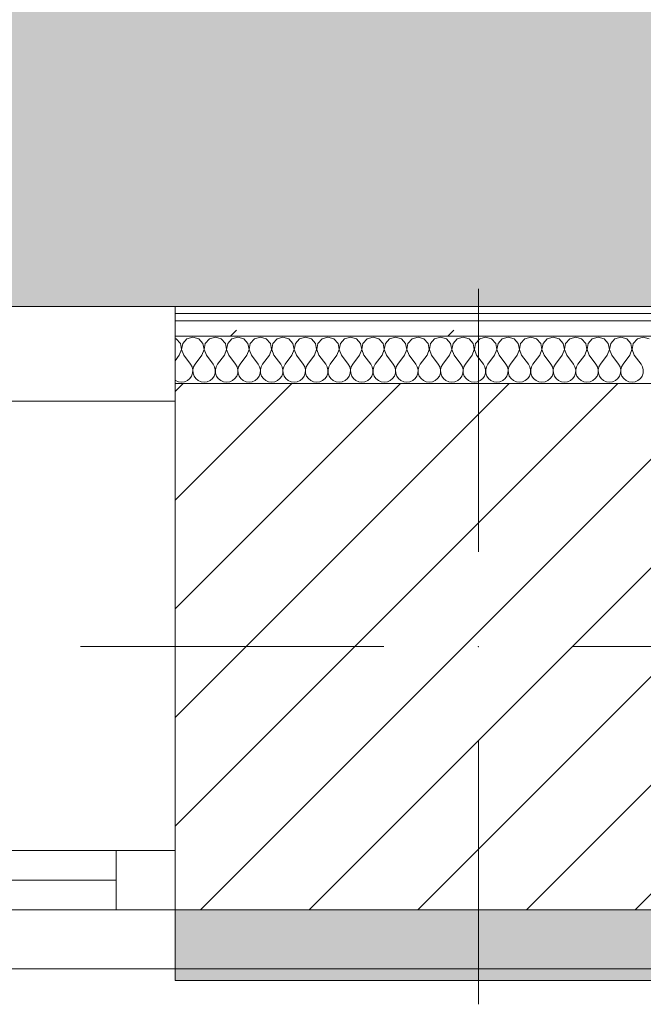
# Model space of a CAD drawing. Header units: millimetres. Extents: x -30280 to 19093, y -19284 to 4746.
# Tile 59 of 132: x -19165 to -18638, y -1719 to -886. Entities that reach past the tile are written whole.
import ezdxf

# ---------------------------------------------------------------- set-up
doc = ezdxf.new("R2010")
doc.units = ezdxf.units.MM
doc.header["$MEASUREMENT"] = 0
doc.linetypes.add('Wipeout_Contour', pattern=[1000, 0, -1000])
for name, color, linetype in [('10_ESTR_Pilars', 7, 'Continuous'), ('12_FAÇ_Façana', 7, 'Continuous'), ('Nuevo_07_CR_Cel Ras pladur', 7, 'Continuous'), ('Nuevo_08_E_Envans secs', 7, 'Continuous'), ('Ventanas Archicad', 7, 'Continuous')]:
    doc.layers.add(name, color=color, linetype=linetype)
for name, color, linetype, lineweight in [('10_ESTR_Pilars_Pluma_Nº__20', 1, 'Continuous', 5), ('10_ESTR_Pilars_Pluma_Nº__28', 7, 'Continuous', 20), ('10_ESTR_Pilars_Pluma_Nº__42', 8, 'Continuous', 25), ('12_FAÇ_Façana_Pluma_Nº__1', 7, 'Continuous', 5), ('12_FAÇ_Façana_Pluma_Nº__2', 8, 'Continuous', 5), ('12_FAÇ_Façana_Pluma_Nº__7', 7, 'Continuous', 5), ('Nuevo_08_E_Envans secs_Pluma_Nº__1', 7, 'Continuous', 5), ('Ventanas Archicad_Pluma_Nº__1', 7, 'Continuous', 5), ('Ventanas Archicad_Pluma_Nº__7', 7, 'Continuous', 5)]:
    doc.layers.add(name, color=color, linetype=linetype, lineweight=lineweight)
for name, color, linetype, lineweight, true_color in [('12_FAÇ_Façana_Pluma_Nº__102', 7, 'Continuous', 5, 0xcccccc), ('12_FAÇ_Façana_Pluma_Nº__174', 7, 'Continuous', 13, 0xe4ad2c), ('12_FAÇ_Façana_Pluma_Nº__176', 7, 'Continuous', 15, 0x93a0c6), ('Nuevo_07_CR_Cel Ras pladur_Pluma_Nº__102', 7, 'Continuous', 5, 0xcccccc), ('Nuevo_08_E_Envans secs_Pluma_Nº__102', 7, 'Continuous', 5, 0xcccccc), ('Nuevo_08_E_Envans secs_Pluma_Nº__171', 171, 'Continuous', 13, 0xaaaaff), ('Nuevo_08_E_Envans secs_Pluma_Nº__177', 7, 'Continuous', 15, 0xf7e046)]:
    doc.layers.add(name, color=color, linetype=linetype, lineweight=lineweight, true_color=true_color)
pattern_1 = [(45, (0, 0), (-183.8478, 183.8478), [195, -65]), (45, (7e-14, 183.85), (-183.8478, 183.8478), [195, -65])]

# ---------------------------------------------------------------- blocks, each defined once
blk = doc.blocks.new('Muro_13_1', base_point=(-19033.93, -1193.98))
at = {"layer": '12_FAÇ_Façana_Pluma_Nº__102', "linetype": 'Continuous', "lineweight": 0, "true_color": 0xe5e5e5}
for points in [[(-19033.93, -1688.98), (-18136.43, -1688.98), (-18136.43, -1598.98), (-18521.11, -1598.98), (-18521.11, -1638.98), (-19033.93, -1638.98)], [(-19033.93, -1698.98), (-18136.43, -1698.98), (-18136.43, -1688.98), (-19033.93, -1688.98)]]:
    blk.add_hatch(color=254, dxfattribs=at).paths.add_polyline_path(points)
at = {"layer": '12_FAÇ_Façana_Pluma_Nº__174', "linetype": 'Continuous', "lineweight": 13, "true_color": 0xe4ad2c}
h = blk.add_hatch(dxfattribs=at)
h.set_pattern_fill('SATE_Aislamiento_0001', color=42, style=0, pattern_type=2)
h.set_pattern_definition([(45, (0, 0), (-21.213203, 21.213203), []), (135, (0, 0), (21.213203, 21.213203), [])])
h.paths.add_polyline_path([(-18136.43, -1418.98), (-18521.11, -1418.98), (-18521.11, -1598.98), (-18136.43, -1598.98)])
at = {"layer": '12_FAÇ_Façana_Pluma_Nº__176', "linetype": 'Continuous', "lineweight": 0, "true_color": 0x495063}
blk.add_hatch(color=251, dxfattribs=at).paths.add_polyline_path([(-18521.11, -1193.98), (-18521.11, -1203.98), (-18136.43, -1203.98), (-18136.43, -1193.98)])
at = {"layer": '12_FAÇ_Façana_Pluma_Nº__2', "linetype": 'Continuous', "lineweight": 5}
h = blk.add_hatch(dxfattribs=at)
h.set_pattern_fill('Ceramic_0001', color=8, style=0, pattern_type=2)
h.set_pattern_definition([(45, (0, 0), (-21.213203, 21.213203), [])])
h.paths.add_polyline_path([(-18136.43, -1203.98), (-18521.11, -1203.98), (-18521.11, -1418.98), (-18136.43, -1418.98)])
at = {"layer": '12_FAÇ_Façana_Pluma_Nº__7', "color": 7, "linetype": 'Continuous', "lineweight": 5}
for p, q in [((-18136.43, -1203.98), (-18521.11, -1203.98)), ((-18521.11, -1418.98), (-18136.43, -1418.98)), ((-18521.11, -1598.98), (-18136.43, -1598.98)), ((-19033.93, -1688.98), (-18136.43, -1688.98))]:
    blk.add_line(p, q, dxfattribs=at)
at = {"layer": '12_FAÇ_Façana_Pluma_Nº__7', "color": 7, "linetype": 'Continuous', "lineweight": 5, "flags": 128}
for points in [[(-18136.43, -1193.98), (-18521.11, -1193.98)], [(-18136.43, -1423.98), (-18136.43, -1418.98)], [(-18136.43, -1598.98), (-18136.43, -1543.98)], [(-19033.93, -1638.98), (-19033.93, -1698.98)], [(-18136.43, -1698.98), (-18136.43, -1663.98)], [(-19033.93, -1698.98), (-18136.43, -1698.98)]]:
    blk.add_lwpolyline(points, dxfattribs=at)
blk = doc.blocks.new('Ventana Vertical Multi-Faja 27_5')
at = {"layer": 'Ventanas Archicad_Pluma_Nº__1', "color": 7, "linetype": 'Continuous', "lineweight": 5}
for p, q in [((-600, 50), (600, 50)), ((-600, 0), (-550, 0)), ((-550, 0), (-550, -50)), ((-550, 0), (550, 0)), ((-550, -25), (550, -25)), ((-550, -50), (-600, -50)), ((550, -50), (-550, -50)), ((-600, -200), (-600, -175)), ((-600, -430), (600, -430))]:
    blk.add_line(p, q, dxfattribs=at)
at = {"layer": 'Ventanas Archicad_Pluma_Nº__7', "color": 7, "linetype": 'Continuous', "lineweight": 5}
for p, q in [((-600, 50), (-600, 40)), ((-600, 40), (-600, 0)), ((-600, 40), (-600, 0)), ((-600, 0), (-600, -50)), ((-600, 0), (-600, -50)), ((-600, 0), (-600, -50)), ((-600, 0), (-600, -50)), ((-600, -50), (-600, -80)), ((-600, -50), (-600, -80)), ((-600, -80), (-600, -175)), ((-600, -80), (-600, -175)), ((-600, -200), (-600, -420)), ((-600, -420), (-600, -430))]:
    blk.add_line(p, q, dxfattribs=at)
blk = doc.blocks.new('Muro_16_1', base_point=(-20233.93, -1208.98))
at = {"layer": '12_FAÇ_Façana', "linetype": 'Continuous', "lineweight": 0, "true_color": 0x000000}
h = blk.add_hatch(dxfattribs=at)
h.set_pattern_fill('Yeso_0001', color=18, style=0, pattern_type=2)
h.set_pattern_definition([(0, (0, 0), (0, 75), [0, -75])])
h.paths.add_polyline_path([(-19033.93, -1438.98), (-19033.93, -1463.98), (-18913.93, -1463.98), (-18913.93, -1438.98)])
at = {"layer": '12_FAÇ_Façana_Pluma_Nº__102', "linetype": 'Continuous', "lineweight": 0, "true_color": 0xe5e5e5}
blk.add_hatch(color=254, dxfattribs=at).paths.add_polyline_path([(-18913.93, -1558.98), (-18913.93, -1463.98), (-19033.93, -1463.98), (-19033.93, -1678.98)])
at = {"layer": '12_FAÇ_Façana_Pluma_Nº__1', "color": 7, "linetype": 'Continuous', "lineweight": 5}
for p, q in [((-19033.93, -1438.98), (-19033.93, -1463.98)), ((-18913.93, -1438.98), (-19033.93, -1438.98)), ((-18913.93, -1463.98), (-18913.93, -1438.98)), ((-19033.93, -1463.98), (-18913.93, -1463.98))]:
    blk.add_line(p, q, dxfattribs=at)
at = {"layer": '12_FAÇ_Façana_Pluma_Nº__7', "color": 7, "linetype": 'Continuous', "lineweight": 5}
for p, q in [((-19033.93, -1218.98), (-19033.93, -1208.98)), ((-19033.93, -1438.98), (-19033.93, -1218.98)), ((-19033.93, -1558.98), (-19033.93, -1463.98)), ((-19033.93, -1558.98), (-19033.93, -1463.98)), ((-18913.93, -1558.98), (-18913.93, -1463.98)), ((-19033.93, -1588.98), (-19033.93, -1558.98)), ((-19033.93, -1588.98), (-19033.93, -1558.98)), ((-19033.93, -1638.98), (-19033.93, -1588.98)), ((-19033.93, -1638.98), (-19033.93, -1588.98)), ((-19033.93, -1678.98), (-19033.93, -1638.98)), ((-19033.93, -1678.98), (-19033.93, -1638.98)), ((-19033.93, -1688.98), (-19033.93, -1678.98))]:
    blk.add_line(p, q, dxfattribs=at)
at = {"layer": 'Ventanas Archicad', "color": 253, "linetype": 'Continuous', "lineweight": 5, "true_color": 0xa4a4a6, "zscale": 1000, "rotation": 180}
blk.add_blockref('Ventana Vertical Multi-Faja 27_5', (-19633.93, -1638.98), dxfattribs=at)
blk = doc.blocks.new('*X750')
at = {"layer": 'Nuevo_08_E_Envans secs_Pluma_Nº__102', "color": 254, "linetype": 'Continuous', "lineweight": 5, "true_color": 0xcccccc}
for p, q in [((-19033.09, -1156.35), (-19033.93, -1156.11)), ((-19029.58, -1160.19), (-19033.09, -1156.35)), ((-19024.05, -1156.35), (-19027.57, -1160.19)), ((-19019.05, -1154.93), (-19024.05, -1156.35)), ((-19014.04, -1156.35), (-19019.05, -1154.93)), ((-19010.53, -1160.19), (-19014.04, -1156.35)), ((-19005.01, -1156.35), (-19008.52, -1160.19)), ((-19000, -1154.93), (-19005.01, -1156.35)), ((-18994.99, -1156.35), (-19000, -1154.93)), ((-18991.48, -1160.19), (-18994.99, -1156.35)), ((-18985.96, -1156.35), (-18989.47, -1160.19)), ((-18980.95, -1154.93), (-18985.96, -1156.35)), ((-18975.95, -1156.35), (-18980.95, -1154.93)), ((-18972.43, -1160.19), (-18975.95, -1156.35)), ((-18966.91, -1156.35), (-18970.42, -1160.19)), ((-18961.9, -1154.93), (-18966.91, -1156.35)), ((-18956.9, -1156.35), (-18961.9, -1154.93)), ((-18953.39, -1160.19), (-18956.9, -1156.35)), ((-18947.86, -1156.35), (-18951.38, -1160.19)), ((-18942.86, -1154.93), (-18947.86, -1156.35)), ((-18937.85, -1156.35), (-18942.86, -1154.93)), ((-18934.34, -1160.19), (-18937.85, -1156.35)), ((-18928.82, -1156.35), (-18932.33, -1160.19)), ((-18923.81, -1154.93), (-18928.82, -1156.35)), ((-18918.8, -1156.35), (-18923.81, -1154.93)), ((-18915.29, -1160.19), (-18918.8, -1156.35)), ((-18909.77, -1156.35), (-18913.28, -1160.19)), ((-18904.76, -1154.93), (-18909.77, -1156.35)), ((-18899.75, -1156.35), (-18904.76, -1154.93)), ((-18896.24, -1160.19), (-18899.75, -1156.35)), ((-18890.72, -1156.35), (-18894.23, -1160.19)), ((-18885.71, -1154.93), (-18890.72, -1156.35)), ((-18880.71, -1156.35), (-18885.71, -1154.93)), ((-18877.2, -1160.19), (-18880.71, -1156.35)), ((-18871.67, -1156.35), (-18875.19, -1160.19)), ((-18866.67, -1154.93), (-18871.67, -1156.35)), ((-18861.66, -1156.35), (-18866.67, -1154.93)), ((-18858.15, -1160.19), (-18861.66, -1156.35)), ((-18852.63, -1156.35), (-18856.14, -1160.19)), ((-18847.62, -1154.93), (-18852.63, -1156.35)), ((-18842.61, -1156.35), (-18847.62, -1154.93)), ((-18839.1, -1160.19), (-18842.61, -1156.35)), ((-18833.58, -1156.35), (-18837.09, -1160.19)), ((-18828.57, -1154.93), (-18833.58, -1156.35)), ((-18823.56, -1156.35), (-18828.57, -1154.93)), ((-18820.05, -1160.19), (-18823.56, -1156.35)), ((-18814.53, -1156.35), (-18818.04, -1160.19)), ((-18809.52, -1154.93), (-18814.53, -1156.35)), ((-18804.52, -1156.35), (-18809.52, -1154.93)), ((-18801.01, -1160.19), (-18804.52, -1156.35)), ((-18795.48, -1156.35), (-18798.99, -1160.19)), ((-18790.48, -1154.93), (-18795.48, -1156.35)), ((-18785.47, -1156.35), (-18790.48, -1154.93)), ((-18781.96, -1160.19), (-18785.47, -1156.35)), ((-18776.44, -1156.35), (-18779.95, -1160.19)), ((-18771.43, -1154.93), (-18776.44, -1156.35)), ((-18766.42, -1156.35), (-18771.43, -1154.93)), ((-18762.91, -1160.19), (-18766.42, -1156.35)), ((-18757.39, -1156.35), (-18760.9, -1160.19)), ((-18752.38, -1154.93), (-18757.39, -1156.35)), ((-18747.37, -1156.35), (-18752.38, -1154.93)), ((-18743.86, -1160.19), (-18747.37, -1156.35)), ((-18738.34, -1156.35), (-18741.85, -1160.19)), ((-18733.33, -1154.93), (-18738.34, -1156.35)), ((-18728.33, -1156.35), (-18733.33, -1154.93)), ((-18724.81, -1160.19), (-18728.33, -1156.35)), ((-18719.29, -1156.35), (-18722.8, -1160.19)), ((-18714.29, -1154.93), (-18719.29, -1156.35)), ((-18709.28, -1156.35), (-18714.29, -1154.93)), ((-18705.77, -1160.19), (-18709.28, -1156.35)), ((-18700.25, -1156.35), (-18703.76, -1160.19)), ((-18695.24, -1154.93), (-18700.25, -1156.35)), ((-18690.23, -1156.35), (-18695.24, -1154.93)), ((-18686.72, -1160.19), (-18690.23, -1156.35)), ((-18681.2, -1156.35), (-18684.71, -1160.19)), ((-18676.19, -1154.93), (-18681.2, -1156.35)), ((-18671.18, -1156.35), (-18676.19, -1154.93)), ((-18667.67, -1160.19), (-18671.18, -1156.35)), ((-18662.15, -1156.35), (-18665.66, -1160.19)), ((-18657.14, -1154.93), (-18662.15, -1156.35)), ((-18652.14, -1156.35), (-18657.14, -1154.93)), ((-18648.62, -1160.19), (-18652.14, -1156.35)), ((-18643.1, -1156.35), (-18646.61, -1160.19)), ((-18638.1, -1154.93), (-18643.1, -1156.35)), ((-18633.09, -1156.35), (-18638.1, -1154.93)), ((-19030.48, -1170.17), (-19028.61, -1165.31)), ((-19028.61, -1165.31), (-19029.58, -1160.19)), ((-19027.57, -1160.19), (-19028.53, -1165.31)), ((-19028.53, -1165.31), (-19026.67, -1170.17)), ((-19011.43, -1170.17), (-19009.56, -1165.31)), ((-19009.56, -1165.31), (-19010.53, -1160.19)), ((-19008.52, -1160.19), (-19009.49, -1165.31)), ((-19009.49, -1165.31), (-19007.62, -1170.17)), ((-18992.38, -1170.17), (-18990.51, -1165.31)), ((-18990.51, -1165.31), (-18991.48, -1160.19)), ((-18989.47, -1160.19), (-18990.44, -1165.31)), ((-18990.44, -1165.31), (-18988.57, -1170.17)), ((-18973.33, -1170.17), (-18971.47, -1165.31)), ((-18971.47, -1165.31), (-18972.43, -1160.19)), ((-18970.42, -1160.19), (-18971.39, -1165.31)), ((-18971.39, -1165.31), (-18969.52, -1170.17)), ((-18954.29, -1170.17), (-18952.42, -1165.31)), ((-18952.42, -1165.31), (-18953.39, -1160.19)), ((-18951.38, -1160.19), (-18952.34, -1165.31)), ((-18952.34, -1165.31), (-18950.48, -1170.17)), ((-18935.24, -1170.17), (-18933.37, -1165.31)), ((-18933.37, -1165.31), (-18934.34, -1160.19)), ((-18932.33, -1160.19), (-18933.29, -1165.31)), ((-18933.29, -1165.31), (-18931.43, -1170.17)), ((-18916.19, -1170.17), (-18914.32, -1165.31)), ((-18914.32, -1165.31), (-18915.29, -1160.19)), ((-18913.28, -1160.19), (-18914.25, -1165.31)), ((-18914.25, -1165.31), (-18912.38, -1170.17)), ((-18897.14, -1170.17), (-18895.28, -1165.31)), ((-18895.28, -1165.31), (-18896.24, -1160.19)), ((-18894.23, -1160.19), (-18895.2, -1165.31)), ((-18895.2, -1165.31), (-18893.33, -1170.17)), ((-18878.1, -1170.17), (-18876.23, -1165.31)), ((-18876.23, -1165.31), (-18877.2, -1160.19)), ((-18875.19, -1160.19), (-18876.15, -1165.31)), ((-18876.15, -1165.31), (-18874.29, -1170.17)), ((-18859.05, -1170.17), (-18857.18, -1165.31)), ((-18857.18, -1165.31), (-18858.15, -1160.19)), ((-18856.14, -1160.19), (-18857.1, -1165.31)), ((-18857.1, -1165.31), (-18855.24, -1170.17)), ((-18840, -1170.17), (-18838.13, -1165.31)), ((-18838.13, -1165.31), (-18839.1, -1160.19)), ((-18837.09, -1160.19), (-18838.06, -1165.31)), ((-18838.06, -1165.31), (-18836.19, -1170.17)), ((-18820.95, -1170.17), (-18819.09, -1165.31)), ((-18819.09, -1165.31), (-18820.05, -1160.19)), ((-18818.04, -1160.19), (-18819.01, -1165.31)), ((-18819.01, -1165.31), (-18817.14, -1170.17)), ((-18801.9, -1170.17), (-18800.04, -1165.31)), ((-18800.04, -1165.31), (-18801.01, -1160.19)), ((-18798.99, -1160.19), (-18799.96, -1165.31)), ((-18799.96, -1165.31), (-18798.1, -1170.17)), ((-18782.86, -1170.17), (-18780.99, -1165.31)), ((-18780.99, -1165.31), (-18781.96, -1160.19)), ((-18779.95, -1160.19), (-18780.91, -1165.31)), ((-18780.91, -1165.31), (-18779.05, -1170.17)), ((-18763.81, -1170.17), (-18761.94, -1165.31)), ((-18761.94, -1165.31), (-18762.91, -1160.19)), ((-18760.9, -1160.19), (-18761.87, -1165.31)), ((-18761.87, -1165.31), (-18760, -1170.17)), ((-18744.76, -1170.17), (-18742.9, -1165.31)), ((-18742.9, -1165.31), (-18743.86, -1160.19)), ((-18741.85, -1160.19), (-18742.82, -1165.31)), ((-18742.82, -1165.31), (-18740.95, -1170.17)), ((-18725.71, -1170.17), (-18723.85, -1165.31)), ((-18723.85, -1165.31), (-18724.81, -1160.19)), ((-18722.8, -1160.19), (-18723.77, -1165.31)), ((-18723.77, -1165.31), (-18721.9, -1170.17)), ((-18706.67, -1170.17), (-18704.8, -1165.31)), ((-18704.8, -1165.31), (-18705.77, -1160.19)), ((-18703.76, -1160.19), (-18704.72, -1165.31)), ((-18704.72, -1165.31), (-18702.86, -1170.17)), ((-18687.62, -1170.17), (-18685.75, -1165.31)), ((-18685.75, -1165.31), (-18686.72, -1160.19)), ((-18684.71, -1160.19), (-18685.68, -1165.31)), ((-18685.68, -1165.31), (-18683.81, -1170.17)), ((-18668.57, -1170.17), (-18666.71, -1165.31)), ((-18666.71, -1165.31), (-18667.67, -1160.19)), ((-18665.66, -1160.19), (-18666.63, -1165.31)), ((-18666.63, -1165.31), (-18664.76, -1170.17)), ((-18649.52, -1170.17), (-18647.66, -1165.31)), ((-18647.66, -1165.31), (-18648.62, -1160.19)), ((-18646.61, -1160.19), (-18647.58, -1165.31)), ((-18647.58, -1165.31), (-18645.71, -1170.17)), ((-19030.48, -1170.17), (-19033.93, -1174.77)), ((-19026.67, -1170.17), (-19020.95, -1177.79)), ((-19011.43, -1170.17), (-19017.14, -1177.79)), ((-19007.62, -1170.17), (-19001.9, -1177.79)), ((-18992.38, -1170.17), (-18998.1, -1177.79)), ((-18988.57, -1170.17), (-18982.86, -1177.79)), ((-18973.33, -1170.17), (-18979.05, -1177.79)), ((-18969.52, -1170.17), (-18963.81, -1177.79)), ((-18954.29, -1170.17), (-18960, -1177.79)), ((-18950.48, -1170.17), (-18944.76, -1177.79)), ((-18935.24, -1170.17), (-18940.95, -1177.79)), ((-18931.43, -1170.17), (-18925.71, -1177.79)), ((-18916.19, -1170.17), (-18921.9, -1177.79)), ((-18912.38, -1170.17), (-18906.67, -1177.79)), ((-18897.14, -1170.17), (-18902.86, -1177.79)), ((-18893.33, -1170.17), (-18887.62, -1177.79)), ((-18878.1, -1170.17), (-18883.81, -1177.79)), ((-18874.29, -1170.17), (-18868.57, -1177.79)), ((-18859.05, -1170.17), (-18864.76, -1177.79)), ((-18855.24, -1170.17), (-18849.52, -1177.79)), ((-18840, -1170.17), (-18845.71, -1177.79)), ((-18836.19, -1170.17), (-18830.48, -1177.79)), ((-18820.95, -1170.17), (-18826.67, -1177.79)), ((-18817.14, -1170.17), (-18811.43, -1177.79)), ((-18801.9, -1170.17), (-18807.62, -1177.79)), ((-18798.1, -1170.17), (-18792.38, -1177.79)), ((-18782.86, -1170.17), (-18788.57, -1177.79)), ((-18779.05, -1170.17), (-18773.33, -1177.79)), ((-18763.81, -1170.17), (-18769.52, -1177.79)), ((-18760, -1170.17), (-18754.29, -1177.79)), ((-18744.76, -1170.17), (-18750.48, -1177.79)), ((-18740.95, -1170.17), (-18735.24, -1177.79)), ((-18725.71, -1170.17), (-18731.43, -1177.79)), ((-18721.9, -1170.17), (-18716.19, -1177.79)), ((-18706.67, -1170.17), (-18712.38, -1177.79)), ((-18702.86, -1170.17), (-18697.14, -1177.79)), ((-18687.62, -1170.17), (-18693.33, -1177.79)), ((-18683.81, -1170.17), (-18678.1, -1177.79)), ((-18668.57, -1170.17), (-18674.29, -1177.79)), ((-18664.76, -1170.17), (-18659.05, -1177.79)), ((-18649.52, -1170.17), (-18655.24, -1177.79)), ((-18645.71, -1170.17), (-18640, -1177.79)), ((-19019.68, -1180.08), (-19020.95, -1177.79)), ((-19019.09, -1182.64), (-19019.68, -1180.08)), ((-19018.41, -1180.08), (-19019.01, -1182.64)), ((-19017.14, -1177.79), (-19018.41, -1180.08)), ((-19000.63, -1180.08), (-19001.9, -1177.79)), ((-19000.04, -1182.64), (-19000.63, -1180.08)), ((-18999.37, -1180.08), (-18999.96, -1182.64)), ((-18998.1, -1177.79), (-18999.37, -1180.08)), ((-18981.59, -1180.08), (-18982.86, -1177.79)), ((-18980.99, -1182.64), (-18981.59, -1180.08)), ((-18980.32, -1180.08), (-18980.91, -1182.64)), ((-18979.05, -1177.79), (-18980.32, -1180.08)), ((-18962.54, -1180.08), (-18963.81, -1177.79)), ((-18961.94, -1182.64), (-18962.54, -1180.08)), ((-18961.27, -1180.08), (-18961.87, -1182.64)), ((-18960, -1177.79), (-18961.27, -1180.08)), ((-18943.49, -1180.08), (-18944.76, -1177.79)), ((-18942.9, -1182.64), (-18943.49, -1180.08)), ((-18942.22, -1180.08), (-18942.82, -1182.64)), ((-18940.95, -1177.79), (-18942.22, -1180.08)), ((-18924.44, -1180.08), (-18925.71, -1177.79)), ((-18923.85, -1182.64), (-18924.44, -1180.08)), ((-18923.18, -1180.08), (-18923.77, -1182.64)), ((-18921.9, -1177.79), (-18923.18, -1180.08)), ((-18905.4, -1180.08), (-18906.67, -1177.79)), ((-18904.8, -1182.64), (-18905.4, -1180.08)), ((-18904.13, -1180.08), (-18904.72, -1182.64)), ((-18902.86, -1177.79), (-18904.13, -1180.08)), ((-18886.35, -1180.08), (-18887.62, -1177.79)), ((-18885.75, -1182.64), (-18886.35, -1180.08)), ((-18885.08, -1180.08), (-18885.68, -1182.64)), ((-18883.81, -1177.79), (-18885.08, -1180.08)), ((-18867.3, -1180.08), (-18868.57, -1177.79)), ((-18866.71, -1182.64), (-18867.3, -1180.08)), ((-18866.03, -1180.08), (-18866.63, -1182.64)), ((-18864.76, -1177.79), (-18866.03, -1180.08)), ((-18848.25, -1180.08), (-18849.52, -1177.79)), ((-18847.66, -1182.64), (-18848.25, -1180.08)), ((-18846.99, -1180.08), (-18847.58, -1182.64)), ((-18845.71, -1177.79), (-18846.99, -1180.08)), ((-18829.2, -1180.08), (-18830.48, -1177.79)), ((-18828.61, -1182.64), (-18829.2, -1180.08)), ((-18827.94, -1180.08), (-18828.53, -1182.64)), ((-18826.67, -1177.79), (-18827.94, -1180.08)), ((-18810.16, -1180.08), (-18811.43, -1177.79)), ((-18809.56, -1182.64), (-18810.16, -1180.08)), ((-18808.89, -1180.08), (-18809.49, -1182.64)), ((-18807.62, -1177.79), (-18808.89, -1180.08)), ((-18791.11, -1180.08), (-18792.38, -1177.79)), ((-18790.51, -1182.64), (-18791.11, -1180.08)), ((-18789.84, -1180.08), (-18790.44, -1182.64)), ((-18788.57, -1177.79), (-18789.84, -1180.08)), ((-18772.06, -1180.08), (-18773.33, -1177.79)), ((-18771.47, -1182.64), (-18772.06, -1180.08)), ((-18770.8, -1180.08), (-18771.39, -1182.64)), ((-18769.52, -1177.79), (-18770.8, -1180.08)), ((-18753.01, -1180.08), (-18754.29, -1177.79)), ((-18752.42, -1182.64), (-18753.01, -1180.08)), ((-18751.75, -1180.08), (-18752.34, -1182.64)), ((-18750.48, -1177.79), (-18751.75, -1180.08)), ((-18733.97, -1180.08), (-18735.24, -1177.79)), ((-18733.37, -1182.64), (-18733.97, -1180.08)), ((-18732.7, -1180.08), (-18733.29, -1182.64)), ((-18731.43, -1177.79), (-18732.7, -1180.08)), ((-18714.92, -1180.08), (-18716.19, -1177.79)), ((-18714.32, -1182.64), (-18714.92, -1180.08)), ((-18713.65, -1180.08), (-18714.25, -1182.64)), ((-18712.38, -1177.79), (-18713.65, -1180.08)), ((-18695.87, -1180.08), (-18697.14, -1177.79)), ((-18695.28, -1182.64), (-18695.87, -1180.08)), ((-18694.6, -1180.08), (-18695.2, -1182.64)), ((-18693.33, -1177.79), (-18694.6, -1180.08)), ((-18676.82, -1180.08), (-18678.1, -1177.79)), ((-18676.23, -1182.64), (-18676.82, -1180.08)), ((-18675.56, -1180.08), (-18676.15, -1182.64)), ((-18674.29, -1177.79), (-18675.56, -1180.08)), ((-18657.78, -1180.08), (-18659.05, -1177.79)), ((-18657.18, -1182.64), (-18657.78, -1180.08)), ((-18656.51, -1180.08), (-18657.1, -1182.64)), ((-18655.24, -1177.79), (-18656.51, -1180.08)), ((-18638.73, -1180.08), (-18640, -1177.79)), ((-18638.13, -1182.64), (-18638.73, -1180.08)), ((-19023.56, -1191.6), (-19021.54, -1189.92)), ((-19021.54, -1189.92), (-19020.05, -1187.76)), ((-19020.05, -1187.76), (-19019.21, -1185.27)), ((-19019.21, -1185.27), (-19019.09, -1182.64)), ((-19019.01, -1182.64), (-19018.88, -1185.27)), ((-19018.88, -1185.27), (-19018.04, -1187.76)), ((-19018.04, -1187.76), (-19016.55, -1189.92)), ((-19016.55, -1189.92), (-19014.53, -1191.6)), ((-19004.52, -1191.6), (-19002.49, -1189.92)), ((-19002.49, -1189.92), (-19001.01, -1187.76)), ((-19001.01, -1187.76), (-19000.17, -1185.27)), ((-19000.17, -1185.27), (-19000.04, -1182.64)), ((-18999.96, -1182.64), (-18999.83, -1185.27)), ((-18999.83, -1185.27), (-18998.99, -1187.76)), ((-18998.99, -1187.76), (-18997.51, -1189.92)), ((-18997.51, -1189.92), (-18995.48, -1191.6)), ((-18985.47, -1191.6), (-18983.45, -1189.92)), ((-18983.45, -1189.92), (-18981.96, -1187.76)), ((-18981.96, -1187.76), (-18981.12, -1185.27)), ((-18981.12, -1185.27), (-18980.99, -1182.64)), ((-18980.91, -1182.64), (-18980.79, -1185.27)), ((-18980.79, -1185.27), (-18979.95, -1187.76)), ((-18979.95, -1187.76), (-18978.46, -1189.92)), ((-18978.46, -1189.92), (-18976.44, -1191.6)), ((-18966.42, -1191.6), (-18964.4, -1189.92)), ((-18964.4, -1189.92), (-18962.91, -1187.76)), ((-18962.91, -1187.76), (-18962.07, -1185.27)), ((-18962.07, -1185.27), (-18961.94, -1182.64)), ((-18961.87, -1182.64), (-18961.74, -1185.27)), ((-18961.74, -1185.27), (-18960.9, -1187.76)), ((-18960.9, -1187.76), (-18959.41, -1189.92)), ((-18959.41, -1189.92), (-18957.39, -1191.6)), ((-18947.37, -1191.6), (-18945.35, -1189.92)), ((-18945.35, -1189.92), (-18943.86, -1187.76)), ((-18943.86, -1187.76), (-18943.02, -1185.27)), ((-18943.02, -1185.27), (-18942.9, -1182.64)), ((-18942.82, -1182.64), (-18942.69, -1185.27)), ((-18942.69, -1185.27), (-18941.85, -1187.76)), ((-18941.85, -1187.76), (-18940.36, -1189.92)), ((-18940.36, -1189.92), (-18938.34, -1191.6)), ((-18928.33, -1191.6), (-18926.3, -1189.92)), ((-18926.3, -1189.92), (-18924.81, -1187.76)), ((-18924.81, -1187.76), (-18923.98, -1185.27)), ((-18923.98, -1185.27), (-18923.85, -1182.64)), ((-18923.77, -1182.64), (-18923.64, -1185.27)), ((-18923.64, -1185.27), (-18922.8, -1187.76)), ((-18922.8, -1187.76), (-18921.32, -1189.92)), ((-18921.32, -1189.92), (-18919.29, -1191.6)), ((-18909.28, -1191.6), (-18907.26, -1189.92)), ((-18907.26, -1189.92), (-18905.77, -1187.76)), ((-18905.77, -1187.76), (-18904.93, -1185.27)), ((-18904.93, -1185.27), (-18904.8, -1182.64)), ((-18904.72, -1182.64), (-18904.6, -1185.27)), ((-18904.6, -1185.27), (-18903.76, -1187.76)), ((-18903.76, -1187.76), (-18902.27, -1189.92)), ((-18902.27, -1189.92), (-18900.25, -1191.6)), ((-18890.23, -1191.6), (-18888.21, -1189.92)), ((-18888.21, -1189.92), (-18886.72, -1187.76)), ((-18886.72, -1187.76), (-18885.88, -1185.27)), ((-18885.88, -1185.27), (-18885.75, -1182.64)), ((-18885.68, -1182.64), (-18885.55, -1185.27)), ((-18885.55, -1185.27), (-18884.71, -1187.76)), ((-18884.71, -1187.76), (-18883.22, -1189.92)), ((-18883.22, -1189.92), (-18881.2, -1191.6)), ((-18871.18, -1191.6), (-18869.16, -1189.92)), ((-18869.16, -1189.92), (-18867.67, -1187.76)), ((-18867.67, -1187.76), (-18866.83, -1185.27)), ((-18866.83, -1185.27), (-18866.71, -1182.64)), ((-18866.63, -1182.64), (-18866.5, -1185.27)), ((-18866.5, -1185.27), (-18865.66, -1187.76)), ((-18865.66, -1187.76), (-18864.17, -1189.92)), ((-18864.17, -1189.92), (-18862.15, -1191.6)), ((-18852.14, -1191.6), (-18850.11, -1189.92)), ((-18850.11, -1189.92), (-18848.62, -1187.76)), ((-18848.62, -1187.76), (-18847.78, -1185.27)), ((-18847.78, -1185.27), (-18847.66, -1182.64)), ((-18847.58, -1182.64), (-18847.45, -1185.27)), ((-18847.45, -1185.27), (-18846.61, -1187.76)), ((-18846.61, -1187.76), (-18845.13, -1189.92)), ((-18845.13, -1189.92), (-18843.1, -1191.6)), ((-18833.09, -1191.6), (-18831.06, -1189.92)), ((-18831.06, -1189.92), (-18829.58, -1187.76)), ((-18829.58, -1187.76), (-18828.74, -1185.27)), ((-18828.74, -1185.27), (-18828.61, -1182.64)), ((-18828.53, -1182.64), (-18828.41, -1185.27)), ((-18828.41, -1185.27), (-18827.57, -1187.76)), ((-18827.57, -1187.76), (-18826.08, -1189.92)), ((-18826.08, -1189.92), (-18824.05, -1191.6)), ((-18814.04, -1191.6), (-18812.02, -1189.92)), ((-18812.02, -1189.92), (-18810.53, -1187.76)), ((-18810.53, -1187.76), (-18809.69, -1185.27)), ((-18809.69, -1185.27), (-18809.56, -1182.64)), ((-18809.49, -1182.64), (-18809.36, -1185.27)), ((-18809.36, -1185.27), (-18808.52, -1187.76)), ((-18808.52, -1187.76), (-18807.03, -1189.92)), ((-18807.03, -1189.92), (-18805.01, -1191.6)), ((-18794.99, -1191.6), (-18792.97, -1189.92)), ((-18792.97, -1189.92), (-18791.48, -1187.76)), ((-18791.48, -1187.76), (-18790.64, -1185.27)), ((-18790.64, -1185.27), (-18790.51, -1182.64)), ((-18790.44, -1182.64), (-18790.31, -1185.27)), ((-18790.31, -1185.27), (-18789.47, -1187.76)), ((-18789.47, -1187.76), (-18787.98, -1189.92)), ((-18787.98, -1189.92), (-18785.96, -1191.6)), ((-18775.95, -1191.6), (-18773.92, -1189.92)), ((-18773.92, -1189.92), (-18772.43, -1187.76)), ((-18772.43, -1187.76), (-18771.59, -1185.27)), ((-18771.59, -1185.27), (-18771.47, -1182.64)), ((-18771.39, -1182.64), (-18771.26, -1185.27)), ((-18771.26, -1185.27), (-18770.42, -1187.76)), ((-18770.42, -1187.76), (-18768.94, -1189.92)), ((-18768.94, -1189.92), (-18766.91, -1191.6)), ((-18756.9, -1191.6), (-18754.87, -1189.92)), ((-18754.87, -1189.92), (-18753.39, -1187.76)), ((-18753.39, -1187.76), (-18752.55, -1185.27)), ((-18752.55, -1185.27), (-18752.42, -1182.64)), ((-18752.34, -1182.64), (-18752.22, -1185.27)), ((-18752.22, -1185.27), (-18751.38, -1187.76)), ((-18751.38, -1187.76), (-18749.89, -1189.92)), ((-18749.89, -1189.92), (-18747.86, -1191.6)), ((-18737.85, -1191.6), (-18735.83, -1189.92)), ((-18735.83, -1189.92), (-18734.34, -1187.76)), ((-18734.34, -1187.76), (-18733.5, -1185.27)), ((-18733.5, -1185.27), (-18733.37, -1182.64)), ((-18733.29, -1182.64), (-18733.17, -1185.27)), ((-18733.17, -1185.27), (-18732.33, -1187.76)), ((-18732.33, -1187.76), (-18730.84, -1189.92)), ((-18730.84, -1189.92), (-18728.82, -1191.6)), ((-18718.8, -1191.6), (-18716.78, -1189.92)), ((-18716.78, -1189.92), (-18715.29, -1187.76)), ((-18715.29, -1187.76), (-18714.45, -1185.27)), ((-18714.45, -1185.27), (-18714.32, -1182.64)), ((-18714.25, -1182.64), (-18714.12, -1185.27)), ((-18714.12, -1185.27), (-18713.28, -1187.76)), ((-18713.28, -1187.76), (-18711.79, -1189.92)), ((-18711.79, -1189.92), (-18709.77, -1191.6)), ((-18699.75, -1191.6), (-18697.73, -1189.92)), ((-18697.73, -1189.92), (-18696.24, -1187.76)), ((-18696.24, -1187.76), (-18695.4, -1185.27)), ((-18695.4, -1185.27), (-18695.28, -1182.64)), ((-18695.2, -1182.64), (-18695.07, -1185.27)), ((-18695.07, -1185.27), (-18694.23, -1187.76)), ((-18694.23, -1187.76), (-18692.74, -1189.92)), ((-18692.74, -1189.92), (-18690.72, -1191.6)), ((-18680.71, -1191.6), (-18678.68, -1189.92)), ((-18678.68, -1189.92), (-18677.2, -1187.76)), ((-18677.2, -1187.76), (-18676.36, -1185.27)), ((-18676.36, -1185.27), (-18676.23, -1182.64)), ((-18676.15, -1182.64), (-18676.02, -1185.27)), ((-18676.02, -1185.27), (-18675.19, -1187.76)), ((-18675.19, -1187.76), (-18673.7, -1189.92)), ((-18673.7, -1189.92), (-18671.67, -1191.6)), ((-18661.66, -1191.6), (-18659.64, -1189.92)), ((-18659.64, -1189.92), (-18658.15, -1187.76)), ((-18658.15, -1187.76), (-18657.31, -1185.27)), ((-18657.31, -1185.27), (-18657.18, -1182.64)), ((-18657.1, -1182.64), (-18656.98, -1185.27)), ((-18656.98, -1185.27), (-18656.14, -1187.76)), ((-18656.14, -1187.76), (-18654.65, -1189.92)), ((-18654.65, -1189.92), (-18652.63, -1191.6)), ((-18642.61, -1191.6), (-18640.59, -1189.92)), ((-18640.59, -1189.92), (-18639.1, -1187.76)), ((-18639.1, -1187.76), (-18638.26, -1185.27)), ((-18638.26, -1185.27), (-18638.13, -1182.64)), ((-19033.93, -1191.31), (-19033.58, -1191.6)), ((-19033.58, -1191.6), (-19031.17, -1192.66)), ((-19031.17, -1192.66), (-19028.57, -1193.02)), ((-19028.57, -1193.02), (-19025.97, -1192.66)), ((-19025.97, -1192.66), (-19023.56, -1191.6)), ((-19014.53, -1191.6), (-19012.13, -1192.66)), ((-19012.13, -1192.66), (-19009.52, -1193.02)), ((-19009.52, -1193.02), (-19006.92, -1192.66)), ((-19006.92, -1192.66), (-19004.52, -1191.6)), ((-18995.48, -1191.6), (-18993.08, -1192.66)), ((-18993.08, -1192.66), (-18990.48, -1193.02)), ((-18990.48, -1193.02), (-18987.87, -1192.66)), ((-18987.87, -1192.66), (-18985.47, -1191.6)), ((-18976.44, -1191.6), (-18974.03, -1192.66)), ((-18974.03, -1192.66), (-18971.43, -1193.02)), ((-18971.43, -1193.02), (-18968.83, -1192.66)), ((-18968.83, -1192.66), (-18966.42, -1191.6)), ((-18957.39, -1191.6), (-18954.98, -1192.66)), ((-18954.98, -1192.66), (-18952.38, -1193.02)), ((-18952.38, -1193.02), (-18949.78, -1192.66)), ((-18949.78, -1192.66), (-18947.37, -1191.6)), ((-18938.34, -1191.6), (-18935.94, -1192.66)), ((-18935.94, -1192.66), (-18933.33, -1193.02)), ((-18933.33, -1193.02), (-18930.73, -1192.66)), ((-18930.73, -1192.66), (-18928.33, -1191.6)), ((-18919.29, -1191.6), (-18916.89, -1192.66)), ((-18916.89, -1192.66), (-18914.29, -1193.02)), ((-18914.29, -1193.02), (-18911.68, -1192.66)), ((-18911.68, -1192.66), (-18909.28, -1191.6)), ((-18900.25, -1191.6), (-18897.84, -1192.66)), ((-18897.84, -1192.66), (-18895.24, -1193.02)), ((-18895.24, -1193.02), (-18892.64, -1192.66)), ((-18892.64, -1192.66), (-18890.23, -1191.6)), ((-18881.2, -1191.6), (-18878.79, -1192.66)), ((-18878.79, -1192.66), (-18876.19, -1193.02)), ((-18876.19, -1193.02), (-18873.59, -1192.66)), ((-18873.59, -1192.66), (-18871.18, -1191.6)), ((-18862.15, -1191.6), (-18859.75, -1192.66)), ((-18859.75, -1192.66), (-18857.14, -1193.02)), ((-18857.14, -1193.02), (-18854.54, -1192.66)), ((-18854.54, -1192.66), (-18852.14, -1191.6)), ((-18843.1, -1191.6), (-18840.7, -1192.66)), ((-18840.7, -1192.66), (-18838.1, -1193.02)), ((-18838.1, -1193.02), (-18835.49, -1192.66)), ((-18835.49, -1192.66), (-18833.09, -1191.6)), ((-18824.05, -1191.6), (-18821.65, -1192.66)), ((-18821.65, -1192.66), (-18819.05, -1193.02)), ((-18819.05, -1193.02), (-18816.45, -1192.66)), ((-18816.45, -1192.66), (-18814.04, -1191.6)), ((-18805.01, -1191.6), (-18802.6, -1192.66)), ((-18802.6, -1192.66), (-18800, -1193.02)), ((-18800, -1193.02), (-18797.4, -1192.66)), ((-18797.4, -1192.66), (-18794.99, -1191.6)), ((-18785.96, -1191.6), (-18783.55, -1192.66)), ((-18783.55, -1192.66), (-18780.95, -1193.02)), ((-18780.95, -1193.02), (-18778.35, -1192.66)), ((-18778.35, -1192.66), (-18775.95, -1191.6)), ((-18766.91, -1191.6), (-18764.51, -1192.66)), ((-18764.51, -1192.66), (-18761.9, -1193.02)), ((-18761.9, -1193.02), (-18759.3, -1192.66)), ((-18759.3, -1192.66), (-18756.9, -1191.6)), ((-18747.86, -1191.6), (-18745.46, -1192.66)), ((-18745.46, -1192.66), (-18742.86, -1193.02)), ((-18742.86, -1193.02), (-18740.25, -1192.66)), ((-18740.25, -1192.66), (-18737.85, -1191.6)), ((-18728.82, -1191.6), (-18726.41, -1192.66)), ((-18726.41, -1192.66), (-18723.81, -1193.02)), ((-18723.81, -1193.02), (-18721.21, -1192.66)), ((-18721.21, -1192.66), (-18718.8, -1191.6)), ((-18709.77, -1191.6), (-18707.36, -1192.66)), ((-18707.36, -1192.66), (-18704.76, -1193.02)), ((-18704.76, -1193.02), (-18702.16, -1192.66)), ((-18702.16, -1192.66), (-18699.75, -1191.6)), ((-18690.72, -1191.6), (-18688.32, -1192.66)), ((-18688.32, -1192.66), (-18685.71, -1193.02)), ((-18685.71, -1193.02), (-18683.11, -1192.66)), ((-18683.11, -1192.66), (-18680.71, -1191.6)), ((-18671.67, -1191.6), (-18669.27, -1192.66)), ((-18669.27, -1192.66), (-18666.67, -1193.02)), ((-18666.67, -1193.02), (-18664.06, -1192.66)), ((-18664.06, -1192.66), (-18661.66, -1191.6)), ((-18652.63, -1191.6), (-18650.22, -1192.66)), ((-18650.22, -1192.66), (-18647.62, -1193.02)), ((-18647.62, -1193.02), (-18645.02, -1192.66)), ((-18645.02, -1192.66), (-18642.61, -1191.6))]:
    blk.add_line(p, q, dxfattribs=at)
blk = doc.blocks.new('Muro_119_1', base_point=(-19033.93, -1128.98))
at = {"color": 254, "linetype": 'Wipeout_Contour', "lineweight": 0, "ltscale": 74478.567312}
blk.add_wipeout([(-18136.43, -1128.98), (-19033.93, -1128.98), (-19033.93, -1134.98), (-18136.43, -1134.98)], dxfattribs=at).dxf.layer = 'Nuevo_08_E_Envans secs'
at = {"color": 254, "linetype": 'Wipeout_Contour', "lineweight": 0, "ltscale": 74482.367988}
blk.add_wipeout([(-18136.43, -1140.98), (-19033.93, -1140.98), (-19033.93, -1153.98), (-18136.43, -1153.98)], dxfattribs=at).dxf.layer = 'Nuevo_08_E_Envans secs'
at = {"layer": 'Nuevo_08_E_Envans secs_Pluma_Nº__171', "linetype": 'Continuous', "lineweight": 13, "true_color": 0xaaaaff}
h = blk.add_hatch(dxfattribs=at)
h.set_pattern_fill('Panellat_HPL_0001', color=161, style=0, pattern_type=2)
h.set_pattern_definition(pattern_1)
h.paths.add_polyline_path([(-18136.43, -1128.98), (-19033.93, -1128.98), (-19033.93, -1134.98), (-18136.43, -1134.98)])
at = {"layer": 'Nuevo_08_E_Envans secs_Pluma_Nº__177', "linetype": 'Continuous', "lineweight": 15, "true_color": 0xf7e046}
h = blk.add_hatch(dxfattribs=at)
h.set_pattern_fill('Panellat_HPL_0001', color=53, style=0, pattern_type=2)
h.set_pattern_definition(pattern_1)
h.paths.add_polyline_path([(-18136.43, -1140.98), (-19033.93, -1140.98), (-19033.93, -1153.98), (-18136.43, -1153.98)])
at = {"layer": 'Nuevo_08_E_Envans secs_Pluma_Nº__1', "color": 7, "linetype": 'Continuous', "lineweight": 5}
for p, q in [((-18136.43, -1134.98), (-19033.93, -1134.98)), ((-18136.43, -1140.98), (-19033.93, -1140.98)), ((-18136.43, -1153.98), (-19033.93, -1153.98))]:
    blk.add_line(p, q, dxfattribs=at)
at = {"layer": 'Nuevo_08_E_Envans secs_Pluma_Nº__1', "color": 7, "linetype": 'Continuous', "lineweight": 5, "flags": 128}
for points in [[(-18136.43, -1128.98), (-19033.93, -1128.98)], [(-19033.93, -1128.98), (-19033.93, -1134.98)], [(-19033.93, -1134.98), (-19033.93, -1140.98)], [(-19033.93, -1140.98), (-19033.93, -1153.98)], [(-19033.93, -1153.98), (-19033.93, -1193.98)]]:
    blk.add_lwpolyline(points, dxfattribs=at)
at = {"layer": 'Nuevo_08_E_Envans secs', "color": 7, "lineweight": 20}
blk.add_blockref('*X750', (0, 0), dxfattribs=at)
blk = doc.blocks.new('Pilar_2_1', base_point=(-18777.52, -1416.48))
at = {"color": 254, "linetype": 'Wipeout_Contour', "lineweight": 0, "ltscale": 75328.745035}
blk.add_wipeout([(-19033.93, -1638.98), (-18521.11, -1638.98), (-18521.11, -1193.98), (-19033.93, -1193.98)], dxfattribs=at).dxf.layer = '10_ESTR_Pilars'
at = {"layer": '10_ESTR_Pilars_Pluma_Nº__42', "linetype": 'Continuous', "lineweight": 25}
h = blk.add_hatch(dxfattribs=at)
h.set_pattern_fill('00_GCT_trama_45º_e1_400__05', color=8, style=0, pattern_type=2)
h.set_pattern_definition([(45, (0, 0), (-45.96194, 45.96194), [])])
h.paths.add_polyline_path([(-19033.93, -1638.98), (-18521.11, -1638.98), (-18521.11, -1193.98), (-19033.93, -1193.98)])
at = {"layer": '10_ESTR_Pilars_Pluma_Nº__20', "color": 1, "linetype": 'Continuous', "lineweight": 5}
for p, q in [((-18777.52, -1336.48), (-18777.52, -1113.98)), ((-18857.52, -1416.48), (-19113.93, -1416.48)), ((-18697.52, -1416.48), (-18441.11, -1416.48)), ((-18777.52, -1496.48), (-18777.52, -1718.98))]:
    blk.add_line(p, q, dxfattribs=at)
blk.add_point((-18777.52, -1416.48), dxfattribs=at)
at = {"layer": '10_ESTR_Pilars_Pluma_Nº__28', "color": 7, "linetype": 'Continuous', "lineweight": 20, "flags": 128}
blk.add_lwpolyline([(-19033.93, -1638.98), (-18521.11, -1638.98), (-18521.11, -1193.98), (-19033.93, -1193.98)], close=True, dxfattribs=at)
blk = doc.blocks.new('Forjado_316_1', base_point=(-27904.85, 1554.85))
at = {"layer": 'Nuevo_07_CR_Cel Ras pladur_Pluma_Nº__102', "linetype": 'Continuous', "lineweight": 0, "true_color": 0x333333}
h = blk.add_hatch(color=250, dxfattribs=at)
h.paths.add_polyline_path([(-27904.85, 1554.85), (-27904.85, -1128.98), (-16136.43, -1128.98), (-16136.43, 1554.85)])
h.paths.add_polyline_path([(-16620.64, -687.06), (-27420.64, -687.06), (-27420.64, 1112.94), (-16620.64, 1112.94)], flags=0)
at = {"layer": 'Nuevo_07_CR_Cel Ras pladur_Pluma_Nº__102', "color": 254, "linetype": 'Continuous', "lineweight": 5, "true_color": 0xcccccc, "flags": 128}
blk.add_lwpolyline([(-27904.85, 1554.85), (-27904.85, -1128.98), (-16136.43, -1128.98), (-16136.43, 1554.85)], close=True, dxfattribs=at)

msp = doc.modelspace()

# ---------------------------------------------------------------- block references
at = {"layer": '12_FAÇ_Façana', "color": 7, "lineweight": 20}
for name, p in [('Muro_13_1', (-19033.93, -1193.98)), ('Muro_16_1', (-20233.93, -1208.98))]:
    msp.add_blockref(name, p, dxfattribs=at)

# ---------------------------------------------------------------- next in the draw order: block references
at = {"layer": 'Nuevo_08_E_Envans secs', "color": 7, "lineweight": 20}
msp.add_blockref('Muro_119_1', (-19033.93, -1128.98), dxfattribs=at)

# ---------------------------------------------------------------- next in the draw order: block references
at = {"layer": '10_ESTR_Pilars', "color": 7, "lineweight": 20}
msp.add_blockref('Pilar_2_1', (-18777.52, -1416.48), dxfattribs=at)

# ---------------------------------------------------------------- next in the draw order: block references
at = {"layer": 'Nuevo_07_CR_Cel Ras pladur', "color": 254, "linetype": 'Continuous', "lineweight": 5, "true_color": 0xcccccc}
msp.add_blockref('Forjado_316_1', (-27904.85, 1554.85), dxfattribs=at)

doc.saveas('drawing.dxf')
